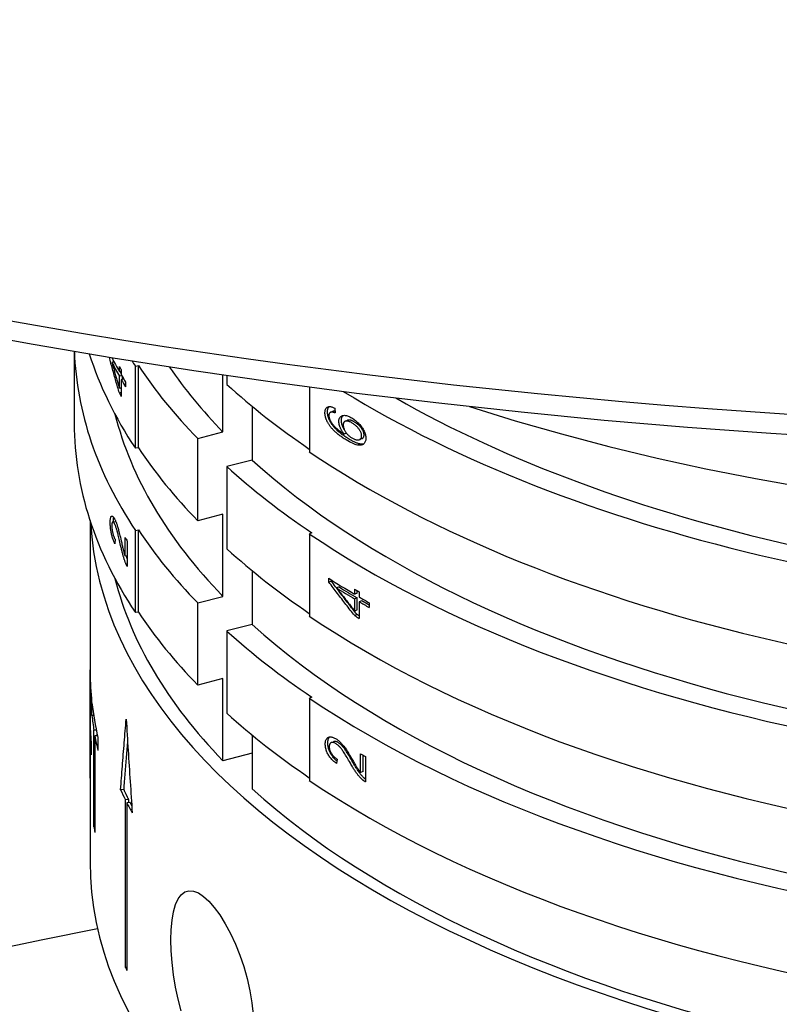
# Model space of a CAD drawing. Header units: millimetres. Extents: x 1002 to 3532, y 429 to 1459.
# Tile 19 of 24: x 1615 to 1639, y 942 to 973. Entities that reach past the tile are written whole.
import ezdxf

# ---------------------------------------------------------------- set-up
doc = ezdxf.new("R2010")
doc.units = ezdxf.units.MM
doc.layers.add('DETAIL', color=2, linetype='Continuous')

msp = doc.modelspace()

# ---------------------------------------------------------------- linework, layer by layer
at = {"layer": 'DETAIL'}
for p, q in [((1616.228, 962.241), (1616.228, 959.964)), ((1617.494, 961.897), (1617.421, 961.888)), ((1617.655, 961.603), (1617.655, 961.767)), ((1617.717, 961.612), (1617.655, 961.603)), ((1617.717, 961.658), (1617.717, 961.494)), ((1618.162, 961.776), (1618.257, 961.791)), ((1618.162, 959.177), (1618.162, 961.776)), ((1618.257, 959.193), (1618.257, 961.791)), ((1617.734, 961.465), (1617.655, 961.454)), ((1617.655, 961.074), (1617.655, 961.454)), ((1617.798, 961.357), (1617.717, 961.345)), ((1617.717, 961.345), (1617.717, 960.819)), ((1617.752, 961.35), (1617.752, 961.435)), ((1617.853, 961.265), (1617.853, 961.116)), ((1620.932, 959.692), (1620.932, 961.498)), ((1621.053, 961.481), (1621.053, 961.195)), ((1617.717, 961.082), (1617.655, 961.074)), ((1617.717, 960.936), (1617.655, 960.927)), ((1617.717, 961.056), (1617.71, 961.081)), ((1623.662, 961.116), (1623.662, 959.07)), ((1621.852, 960.506), (1621.852, 958.804)), ((1624.337, 960.316), (1624.415, 960.347)), ((1624.423, 960.35), (1624.345, 960.319)), ((1624.464, 960.449), (1624.476, 960.293)), ((1624.794, 960.031), (1624.872, 960.062)), ((1620.132, 959.485), (1620.932, 959.692)), ((1620.132, 956.886), (1620.132, 959.485)), ((1624.834, 959.657), (1624.764, 959.628)), ((1625.326, 959.483), (1625.25, 959.45)), ((1618.257, 959.193), (1618.162, 959.177)), ((1621.852, 958.804), (1621.053, 958.597)), ((1621.053, 958.597), (1621.053, 955.999)), ((1616.728, 956.892), (1616.728, 952.192)), ((1617.449, 956.85), (1617.544, 956.862)), ((1620.932, 957.094), (1620.132, 956.886)), ((1620.932, 954.495), (1620.932, 957.094)), ((1618.162, 956.579), (1618.257, 956.595)), ((1618.162, 953.981), (1618.162, 956.579)), ((1618.257, 953.997), (1618.257, 956.595)), ((1617.519, 956.299), (1617.512, 956.158)), ((1617.838, 955.764), (1617.838, 956.358)), ((1617.907, 956.245), (1617.907, 955.443)), ((1623.742, 956.501), (1623.662, 956.472)), ((1623.662, 956.472), (1623.662, 953.873)), ((1617.907, 955.774), (1617.838, 955.764)), ((1621.852, 955.31), (1621.852, 953.608)), ((1624.28, 954.945), (1624.28, 955.066)), ((1624.359, 954.976), (1624.359, 955.016)), ((1624.359, 954.976), (1624.28, 954.945)), ((1624.604, 954.793), (1624.526, 954.762)), ((1625.095, 954.563), (1625.095, 954.726)), ((1625.172, 954.595), (1625.172, 954.681)), ((1620.132, 954.288), (1620.932, 954.495)), ((1625.172, 954.595), (1625.095, 954.563)), ((1625.172, 954.446), (1625.095, 954.413)), ((1625.095, 954.033), (1625.095, 954.413)), ((1625.172, 954.065), (1625.172, 954.446)), ((1625.241, 954.64), (1625.241, 954.476)), ((1620.132, 951.69), (1620.132, 954.288)), ((1625.172, 954.065), (1625.095, 954.033)), ((1625.317, 954.359), (1625.241, 954.327)), ((1625.241, 954.327), (1625.241, 953.8)), ((1625.552, 954.295), (1625.552, 954.146)), ((1618.257, 953.997), (1618.162, 953.981)), ((1625.172, 953.919), (1625.095, 953.887)), ((1621.852, 953.608), (1621.053, 953.401)), ((1621.053, 953.401), (1621.053, 950.802)), ((1616.728, 948.749), (1616.728, 952.171)), ((1620.932, 951.897), (1620.132, 951.69)), ((1620.932, 949.299), (1620.932, 951.897)), ((1616.73, 951.62), (1616.73, 950.548)), ((1616.746, 951.62), (1616.73, 951.62)), ((1616.774, 951.27), (1616.774, 950.861)), ((1623.742, 951.305), (1623.662, 951.275)), ((1623.662, 951.275), (1623.662, 948.677)), ((1616.788, 950.726), (1616.788, 951.135)), ((1616.843, 950.727), (1616.788, 950.726)), ((1616.746, 950.139), (1616.73, 950.138)), ((1616.73, 950.138), (1616.73, 948.565)), ((1616.926, 950.269), (1616.851, 950.266)), ((1616.851, 947.211), (1616.851, 950.266)), ((1616.966, 950.086), (1616.883, 950.083)), ((1616.883, 950.083), (1616.883, 947.028)), ((1616.951, 950.086), (1616.951, 950.153)), ((1616.978, 950.034), (1616.978, 949.625)), ((1621.852, 950.114), (1621.852, 948.411)), ((1616.764, 949.891), (1616.764, 949.482)), ((1624.353, 949.871), (1624.431, 949.902)), ((1621.852, 949.538), (1620.932, 949.299)), ((1625.282, 948.926), (1625.282, 949.52)), ((1625.359, 948.959), (1625.359, 949.476)), ((1625.436, 949.431), (1625.436, 948.629)), ((1624.54, 949.35), (1624.524, 949.207)), ((1625.359, 948.959), (1625.282, 948.926)), ((1616.73, 948.749), (1616.728, 948.749)), ((1616.728, 948.728), (1616.728, 946.107)), ((1617.792, 948.391), (1617.695, 948.38)), ((1617.944, 948.076), (1617.847, 948.064)), ((1617.847, 942.767), (1617.847, 948.064)), ((1617.993, 947.98), (1617.896, 947.967)), ((1617.896, 947.967), (1617.896, 942.67)), ((1617.944, 948.076), (1617.944, 947.973)), ((1616.883, 947.213), (1616.851, 947.211)), ((1617.896, 942.773), (1617.847, 942.767))]:
    msp.add_line(p, q, dxfattribs=at)
at = {"layer": 'DETAIL', "flags": 128}
for points in [[(1612.415, 962.925), (1614.926, 962.467), (1617.457, 962.038), (1620.006, 961.637), (1622.573, 961.265), (1625.155, 960.922), (1627.751, 960.609), (1630.361, 960.325), (1632.983, 960.07), (1635.615, 959.845), (1638.257, 959.65), (1640.907, 959.485), (1643.563, 959.35), (1646.225, 959.245), (1648.89, 959.17), (1651.559, 959.125), (1654.228, 959.11), (1656.898, 959.125), (1659.566, 959.17), (1662.232, 959.245), (1664.894, 959.35), (1667.55, 959.485)], [(1617.655, 960.927), (1617.641, 960.974), (1617.627, 961.021), (1617.614, 961.068), (1617.6, 961.115), (1617.586, 961.162), (1617.573, 961.209), (1617.559, 961.256), (1617.545, 961.303), (1617.532, 961.35), (1617.519, 961.397), (1617.505, 961.444), (1617.492, 961.491), (1617.479, 961.538), (1617.466, 961.585), (1617.453, 961.632), (1617.44, 961.679), (1617.427, 961.726), (1617.414, 961.773), (1617.401, 961.82), (1617.389, 961.867), (1617.376, 961.915), (1617.363, 961.962), (1617.351, 962.009), (1617.339, 962.056)], [(1617.421, 961.888), (1617.431, 961.854), (1617.44, 961.82), (1617.45, 961.786), (1617.459, 961.752), (1617.469, 961.718), (1617.478, 961.684), (1617.488, 961.65), (1617.497, 961.616), (1617.507, 961.582), (1617.516, 961.548), (1617.526, 961.514), (1617.536, 961.48), (1617.546, 961.446), (1617.555, 961.413), (1617.565, 961.379), (1617.575, 961.345), (1617.585, 961.311), (1617.595, 961.277), (1617.605, 961.243), (1617.615, 961.209), (1617.625, 961.175), (1617.635, 961.141), (1617.645, 961.107), (1617.655, 961.074)], [(1617.481, 961.896), (1617.481, 961.898), (1617.48, 961.9), (1617.48, 961.902), (1617.479, 961.905), (1617.478, 961.907), (1617.478, 961.909), (1617.477, 961.911), (1617.477, 961.914), (1617.476, 961.916), (1617.475, 961.918), (1617.475, 961.92), (1617.474, 961.922), (1617.474, 961.925), (1617.473, 961.927), (1617.472, 961.929), (1617.472, 961.931), (1617.471, 961.934), (1617.471, 961.936), (1617.47, 961.938), (1617.469, 961.94), (1617.469, 961.943), (1617.468, 961.945), (1617.468, 961.947), (1617.467, 961.949)], [(1624.156, 960.3), (1624.157, 960.323), (1624.159, 960.345), (1624.161, 960.365), (1624.165, 960.384), (1624.171, 960.401), (1624.177, 960.417), (1624.184, 960.431), (1624.192, 960.444), (1624.202, 960.456), (1624.213, 960.466), (1624.225, 960.475), (1624.238, 960.482), (1624.252, 960.488), (1624.267, 960.492), (1624.282, 960.495), (1624.299, 960.496), (1624.316, 960.495), (1624.335, 960.493), (1624.354, 960.49), (1624.374, 960.485), (1624.395, 960.478), (1624.417, 960.47), (1624.44, 960.46), (1624.464, 960.449)], [(1624.297, 959.904), (1624.285, 959.921), (1624.274, 959.938), (1624.264, 959.954), (1624.254, 959.971), (1624.244, 959.988), (1624.235, 960.005), (1624.227, 960.022), (1624.219, 960.038), (1624.211, 960.055), (1624.204, 960.072), (1624.197, 960.088), (1624.191, 960.105), (1624.186, 960.121), (1624.181, 960.138), (1624.176, 960.154), (1624.172, 960.17), (1624.168, 960.187), (1624.165, 960.203), (1624.162, 960.219), (1624.16, 960.236), (1624.159, 960.252), (1624.157, 960.268), (1624.157, 960.284), (1624.156, 960.3)], [(1624.236, 960.331), (1624.236, 960.34), (1624.236, 960.35), (1624.236, 960.359), (1624.237, 960.368), (1624.238, 960.377), (1624.239, 960.385), (1624.24, 960.393), (1624.242, 960.401), (1624.243, 960.409), (1624.245, 960.416), (1624.247, 960.424), (1624.249, 960.431), (1624.252, 960.437), (1624.254, 960.444), (1624.257, 960.45), (1624.26, 960.456), (1624.263, 960.462), (1624.266, 960.467), (1624.27, 960.473), (1624.274, 960.478), (1624.277, 960.483), (1624.282, 960.487), (1624.286, 960.491), (1624.29, 960.496)], [(1624.376, 959.934), (1624.364, 959.951), (1624.353, 959.968), (1624.343, 959.985), (1624.333, 960.002), (1624.323, 960.019), (1624.314, 960.035), (1624.306, 960.052), (1624.298, 960.069), (1624.29, 960.086), (1624.283, 960.102), (1624.277, 960.119), (1624.27, 960.135), (1624.265, 960.152), (1624.26, 960.168), (1624.255, 960.185), (1624.251, 960.201), (1624.247, 960.217), (1624.244, 960.234), (1624.242, 960.25), (1624.239, 960.266), (1624.238, 960.282), (1624.237, 960.299), (1624.236, 960.315), (1624.236, 960.331)], [(1624.345, 960.319), (1624.339, 960.318), (1624.334, 960.316), (1624.329, 960.313), (1624.325, 960.311), (1624.32, 960.308), (1624.316, 960.305), (1624.312, 960.302), (1624.309, 960.299), (1624.305, 960.295), (1624.302, 960.291), (1624.299, 960.287), (1624.296, 960.283), (1624.293, 960.278), (1624.291, 960.273), (1624.289, 960.268), (1624.287, 960.263), (1624.285, 960.257), (1624.284, 960.251), (1624.283, 960.245), (1624.282, 960.239), (1624.281, 960.233), (1624.28, 960.226), (1624.28, 960.219), (1624.28, 960.212)], [(1624.476, 960.293), (1624.469, 960.296), (1624.461, 960.299), (1624.454, 960.301), (1624.447, 960.304), (1624.441, 960.306), (1624.434, 960.308), (1624.428, 960.31), (1624.421, 960.312), (1624.415, 960.314), (1624.41, 960.315), (1624.404, 960.317), (1624.398, 960.318), (1624.393, 960.319), (1624.388, 960.32), (1624.383, 960.321), (1624.378, 960.321), (1624.373, 960.321), (1624.368, 960.322), (1624.364, 960.322), (1624.36, 960.321), (1624.356, 960.321), (1624.352, 960.321), (1624.348, 960.32), (1624.345, 960.319)], [(1624.423, 960.35), (1624.423, 960.35), (1624.423, 960.35), (1624.422, 960.35), (1624.422, 960.35), (1624.422, 960.35), (1624.421, 960.35), (1624.421, 960.349), (1624.421, 960.349), (1624.42, 960.349), (1624.42, 960.349), (1624.42, 960.349), (1624.419, 960.349), (1624.419, 960.349), (1624.419, 960.349), (1624.418, 960.349), (1624.418, 960.348), (1624.418, 960.348), (1624.417, 960.348), (1624.417, 960.348), (1624.417, 960.348), (1624.416, 960.348), (1624.416, 960.348), (1624.416, 960.348), (1624.415, 960.347)], [(1624.472, 960.35), (1624.469, 960.35), (1624.467, 960.351), (1624.464, 960.351), (1624.462, 960.351), (1624.46, 960.352), (1624.458, 960.352), (1624.455, 960.352), (1624.453, 960.352), (1624.451, 960.352), (1624.449, 960.352), (1624.447, 960.353), (1624.445, 960.353), (1624.443, 960.353), (1624.441, 960.353), (1624.439, 960.352), (1624.437, 960.352), (1624.435, 960.352), (1624.433, 960.352), (1624.432, 960.352), (1624.43, 960.352), (1624.428, 960.351), (1624.427, 960.351), (1624.425, 960.351), (1624.423, 960.35)], [(1628.729, 960.498), (1630.169, 960.05), (1631.637, 959.63), (1633.134, 959.236), (1634.656, 958.869), (1636.201, 958.531), (1637.769, 958.22), (1639.357, 957.938)], [(1624.28, 960.212), (1624.28, 960.206), (1624.28, 960.2), (1624.28, 960.194), (1624.281, 960.187), (1624.282, 960.181), (1624.282, 960.175), (1624.283, 960.169), (1624.284, 960.163), (1624.286, 960.157), (1624.287, 960.15), (1624.288, 960.144), (1624.29, 960.138), (1624.292, 960.131), (1624.294, 960.125), (1624.296, 960.118), (1624.298, 960.112), (1624.3, 960.105), (1624.303, 960.099), (1624.305, 960.092), (1624.308, 960.086), (1624.311, 960.079), (1624.314, 960.072), (1624.317, 960.066), (1624.32, 960.059)], [(1624.32, 960.059), (1624.329, 960.042), (1624.339, 960.025), (1624.349, 960.007), (1624.36, 959.99), (1624.372, 959.973), (1624.384, 959.956), (1624.397, 959.938), (1624.411, 959.921), (1624.426, 959.903), (1624.441, 959.886), (1624.457, 959.869), (1624.473, 959.851), (1624.491, 959.834), (1624.509, 959.816), (1624.529, 959.798), (1624.55, 959.78), (1624.573, 959.761), (1624.596, 959.743), (1624.621, 959.724), (1624.647, 959.705), (1624.674, 959.686), (1624.703, 959.667), (1624.733, 959.648), (1624.764, 959.628)], [(1624.596, 960.026), (1624.597, 960.051), (1624.599, 960.073), (1624.603, 960.094), (1624.608, 960.113), (1624.616, 960.131), (1624.624, 960.147), (1624.634, 960.162), (1624.646, 960.174), (1624.66, 960.186), (1624.675, 960.196), (1624.691, 960.204), (1624.709, 960.21), (1624.729, 960.215), (1624.749, 960.218), (1624.77, 960.219), (1624.793, 960.217), (1624.816, 960.214), (1624.84, 960.209), (1624.865, 960.201), (1624.892, 960.192), (1624.919, 960.181), (1624.947, 960.167), (1624.976, 960.152), (1625.006, 960.135)], [(1624.764, 959.628), (1624.75, 959.646), (1624.736, 959.664), (1624.724, 959.682), (1624.712, 959.699), (1624.7, 959.717), (1624.689, 959.734), (1624.679, 959.752), (1624.669, 959.769), (1624.66, 959.787), (1624.652, 959.804), (1624.644, 959.821), (1624.637, 959.839), (1624.63, 959.856), (1624.624, 959.872), (1624.619, 959.889), (1624.614, 959.905), (1624.61, 959.921), (1624.606, 959.937), (1624.603, 959.953), (1624.6, 959.968), (1624.598, 959.983), (1624.597, 959.998), (1624.596, 960.012), (1624.596, 960.026)], [(1624.674, 960.058), (1624.674, 960.067), (1624.674, 960.076), (1624.675, 960.085), (1624.676, 960.093), (1624.677, 960.101), (1624.678, 960.109), (1624.679, 960.117), (1624.681, 960.125), (1624.683, 960.132), (1624.685, 960.139), (1624.687, 960.146), (1624.69, 960.153), (1624.692, 960.159), (1624.695, 960.166), (1624.698, 960.172), (1624.702, 960.178), (1624.705, 960.183), (1624.709, 960.189), (1624.713, 960.194), (1624.717, 960.199), (1624.722, 960.203), (1624.726, 960.208), (1624.731, 960.212), (1624.736, 960.216)], [(1624.772, 959.758), (1624.764, 959.771), (1624.756, 959.785), (1624.748, 959.798), (1624.741, 959.812), (1624.735, 959.825), (1624.728, 959.838), (1624.723, 959.851), (1624.717, 959.865), (1624.712, 959.878), (1624.707, 959.891), (1624.702, 959.904), (1624.698, 959.917), (1624.694, 959.929), (1624.691, 959.942), (1624.688, 959.954), (1624.685, 959.966), (1624.682, 959.978), (1624.68, 959.99), (1624.678, 960.002), (1624.677, 960.013), (1624.675, 960.025), (1624.675, 960.036), (1624.674, 960.047), (1624.674, 960.058)], [(1625.016, 959.976), (1624.994, 959.988), (1624.973, 960), (1624.953, 960.009), (1624.934, 960.018), (1624.915, 960.025), (1624.897, 960.03), (1624.88, 960.035), (1624.864, 960.038), (1624.849, 960.039), (1624.834, 960.039), (1624.821, 960.038), (1624.808, 960.035), (1624.795, 960.031), (1624.784, 960.026), (1624.774, 960.02), (1624.765, 960.013), (1624.758, 960.004), (1624.751, 959.995), (1624.745, 959.984), (1624.74, 959.972), (1624.737, 959.959), (1624.734, 959.945), (1624.732, 959.93), (1624.732, 959.913)], [(1625.092, 960.008), (1625.081, 960.015), (1625.069, 960.021), (1625.057, 960.028), (1625.046, 960.033), (1625.035, 960.039), (1625.024, 960.044), (1625.014, 960.048), (1625.004, 960.052), (1624.994, 960.056), (1624.984, 960.059), (1624.974, 960.062), (1624.965, 960.065), (1624.956, 960.067), (1624.947, 960.068), (1624.938, 960.07), (1624.93, 960.071), (1624.922, 960.071), (1624.914, 960.071), (1624.906, 960.071), (1624.899, 960.07), (1624.892, 960.068), (1624.885, 960.067), (1624.878, 960.065), (1624.872, 960.062)], [(1625.006, 960.135), (1625.036, 960.116), (1625.065, 960.096), (1625.094, 960.075), (1625.122, 960.053), (1625.15, 960.029), (1625.177, 960.005), (1625.204, 959.979), (1625.23, 959.952), (1625.256, 959.924), (1625.279, 959.896), (1625.302, 959.867), (1625.323, 959.839), (1625.342, 959.81), (1625.36, 959.781), (1625.376, 959.751), (1625.391, 959.722), (1625.404, 959.692), (1625.415, 959.663), (1625.425, 959.634), (1625.433, 959.606), (1625.439, 959.577), (1625.444, 959.549), (1625.446, 959.521), (1625.447, 959.494)], [(1625.316, 959.568), (1625.315, 959.584), (1625.314, 959.6), (1625.311, 959.616), (1625.307, 959.633), (1625.302, 959.65), (1625.296, 959.668), (1625.288, 959.685), (1625.28, 959.703), (1625.27, 959.722), (1625.259, 959.74), (1625.248, 959.759), (1625.235, 959.778), (1625.221, 959.797), (1625.206, 959.815), (1625.19, 959.834), (1625.174, 959.851), (1625.157, 959.868), (1625.139, 959.885), (1625.12, 959.901), (1625.101, 959.917), (1625.081, 959.932), (1625.06, 959.947), (1625.038, 959.962), (1625.016, 959.976)], [(1625.392, 959.6), (1625.392, 959.616), (1625.39, 959.632), (1625.387, 959.649), (1625.383, 959.666), (1625.378, 959.683), (1625.372, 959.7), (1625.364, 959.718), (1625.356, 959.736), (1625.346, 959.754), (1625.336, 959.772), (1625.324, 959.791), (1625.311, 959.81), (1625.297, 959.829), (1625.282, 959.848), (1625.267, 959.866), (1625.251, 959.883), (1625.234, 959.9), (1625.216, 959.917), (1625.197, 959.933), (1625.178, 959.949), (1625.158, 959.964), (1625.137, 959.979), (1625.115, 959.994), (1625.092, 960.008)], [(1624.823, 959.444), (1624.793, 959.463), (1624.764, 959.481), (1624.735, 959.5), (1624.707, 959.519), (1624.68, 959.538), (1624.653, 959.557), (1624.627, 959.576), (1624.602, 959.595), (1624.578, 959.614), (1624.554, 959.633), (1624.531, 959.652), (1624.509, 959.671), (1624.488, 959.69), (1624.467, 959.71), (1624.447, 959.729), (1624.427, 959.748), (1624.408, 959.767), (1624.39, 959.787), (1624.373, 959.806), (1624.356, 959.826), (1624.34, 959.845), (1624.325, 959.865), (1624.311, 959.884), (1624.297, 959.904)], [(1624.901, 959.476), (1624.871, 959.494), (1624.841, 959.513), (1624.813, 959.532), (1624.785, 959.55), (1624.758, 959.569), (1624.731, 959.588), (1624.705, 959.607), (1624.68, 959.626), (1624.656, 959.645), (1624.632, 959.664), (1624.609, 959.683), (1624.587, 959.702), (1624.566, 959.721), (1624.545, 959.741), (1624.525, 959.76), (1624.506, 959.779), (1624.487, 959.798), (1624.469, 959.818), (1624.452, 959.837), (1624.435, 959.857), (1624.419, 959.876), (1624.404, 959.895), (1624.389, 959.915), (1624.376, 959.934)], [(1624.732, 959.913), (1624.732, 959.896), (1624.734, 959.879), (1624.737, 959.861), (1624.74, 959.844), (1624.745, 959.826), (1624.751, 959.808), (1624.758, 959.79), (1624.765, 959.771), (1624.774, 959.752), (1624.784, 959.734), (1624.795, 959.715), (1624.808, 959.695), (1624.82, 959.676), (1624.834, 959.658), (1624.848, 959.64), (1624.863, 959.622), (1624.879, 959.606), (1624.895, 959.589), (1624.912, 959.574), (1624.93, 959.559), (1624.948, 959.544), (1624.967, 959.53), (1624.986, 959.517), (1625.007, 959.504)], [(1625.447, 959.494), (1625.446, 959.464), (1625.443, 959.436), (1625.438, 959.41), (1625.431, 959.387), (1625.421, 959.366), (1625.41, 959.346), (1625.397, 959.329), (1625.382, 959.314), (1625.364, 959.301), (1625.345, 959.291), (1625.324, 959.282), (1625.3, 959.276), (1625.275, 959.272), (1625.246, 959.272), (1625.215, 959.274), (1625.182, 959.28), (1625.146, 959.29), (1625.107, 959.302), (1625.066, 959.317), (1625.023, 959.336), (1624.977, 959.358), (1624.928, 959.384), (1624.877, 959.412), (1624.823, 959.444)], [(1625.373, 959.308), (1625.361, 959.306), (1625.348, 959.304), (1625.334, 959.304), (1625.32, 959.304), (1625.305, 959.305), (1625.289, 959.307), (1625.273, 959.31), (1625.256, 959.313), (1625.238, 959.317), (1625.22, 959.322), (1625.201, 959.328), (1625.182, 959.335), (1625.162, 959.342), (1625.141, 959.35), (1625.12, 959.359), (1625.098, 959.369), (1625.075, 959.38), (1625.052, 959.391), (1625.028, 959.403), (1625.004, 959.416), (1624.979, 959.43), (1624.954, 959.444), (1624.928, 959.459), (1624.901, 959.476)], [(1625.007, 959.504), (1625.027, 959.493), (1625.047, 959.482), (1625.067, 959.473), (1625.086, 959.465), (1625.105, 959.458), (1625.125, 959.452), (1625.144, 959.447), (1625.162, 959.444), (1625.18, 959.442), (1625.197, 959.441), (1625.213, 959.442), (1625.228, 959.444), (1625.242, 959.447), (1625.255, 959.453), (1625.266, 959.459), (1625.277, 959.467), (1625.286, 959.477), (1625.294, 959.487), (1625.301, 959.498), (1625.306, 959.51), (1625.31, 959.523), (1625.314, 959.537), (1625.315, 959.552), (1625.316, 959.568)], [(1625.326, 959.483), (1625.331, 959.485), (1625.336, 959.488), (1625.341, 959.491), (1625.346, 959.494), (1625.35, 959.498), (1625.354, 959.501), (1625.359, 959.505), (1625.362, 959.51), (1625.366, 959.514), (1625.369, 959.519), (1625.372, 959.523), (1625.375, 959.528), (1625.378, 959.533), (1625.381, 959.538), (1625.383, 959.544), (1625.385, 959.549), (1625.386, 959.555), (1625.388, 959.561), (1625.389, 959.567), (1625.39, 959.573), (1625.391, 959.58), (1625.392, 959.586), (1625.392, 959.593), (1625.392, 959.6)], [(1617.368, 956.831), (1617.368, 956.859), (1617.369, 956.886), (1617.37, 956.91), (1617.372, 956.932), (1617.375, 956.951), (1617.377, 956.969), (1617.381, 956.985), (1617.385, 956.998), (1617.39, 957.01), (1617.395, 957.019), (1617.401, 957.026), (1617.407, 957.031), (1617.414, 957.034), (1617.421, 957.036), (1617.428, 957.035), (1617.435, 957.032), (1617.443, 957.028), (1617.451, 957.021), (1617.46, 957.013), (1617.469, 957.002), (1617.478, 956.99), (1617.487, 956.976), (1617.497, 956.96), (1617.507, 956.942)], [(1617.465, 956.852), (1617.465, 956.859), (1617.465, 956.866), (1617.465, 956.874), (1617.465, 956.881), (1617.465, 956.888), (1617.466, 956.894), (1617.466, 956.901), (1617.466, 956.908), (1617.467, 956.914), (1617.467, 956.92), (1617.468, 956.926), (1617.468, 956.932), (1617.468, 956.938), (1617.469, 956.943), (1617.47, 956.949), (1617.47, 956.954), (1617.471, 956.959), (1617.472, 956.964), (1617.472, 956.969), (1617.473, 956.974), (1617.474, 956.979), (1617.475, 956.983), (1617.476, 956.987), (1617.477, 956.991)], [(1617.507, 956.942), (1617.514, 956.927), (1617.522, 956.911), (1617.53, 956.894), (1617.537, 956.877), (1617.545, 956.858), (1617.553, 956.839), (1617.56, 956.819), (1617.568, 956.798), (1617.576, 956.776), (1617.584, 956.752), (1617.591, 956.727), (1617.6, 956.701), (1617.608, 956.673), (1617.616, 956.644), (1617.624, 956.613), (1617.633, 956.581), (1617.642, 956.546), (1617.652, 956.507), (1617.663, 956.464), (1617.674, 956.416), (1617.687, 956.364), (1617.7, 956.308), (1617.714, 956.248), (1617.729, 956.183)], [(1617.512, 956.158), (1617.501, 956.184), (1617.489, 956.21), (1617.478, 956.236), (1617.468, 956.262), (1617.458, 956.289), (1617.449, 956.316), (1617.44, 956.343), (1617.432, 956.371), (1617.424, 956.399), (1617.417, 956.427), (1617.41, 956.455), (1617.404, 956.484), (1617.398, 956.513), (1617.393, 956.542), (1617.388, 956.571), (1617.384, 956.6), (1617.38, 956.629), (1617.377, 956.658), (1617.374, 956.687), (1617.372, 956.716), (1617.37, 956.745), (1617.369, 956.774), (1617.368, 956.802), (1617.368, 956.831)], [(1617.505, 956.791), (1617.499, 956.803), (1617.493, 956.813), (1617.487, 956.821), (1617.481, 956.829), (1617.476, 956.835), (1617.471, 956.841), (1617.465, 956.845), (1617.461, 956.848), (1617.456, 956.849), (1617.451, 956.85), (1617.447, 956.849), (1617.442, 956.847), (1617.438, 956.844), (1617.435, 956.84), (1617.432, 956.834), (1617.429, 956.827), (1617.426, 956.819), (1617.424, 956.81), (1617.422, 956.8), (1617.42, 956.789), (1617.419, 956.776), (1617.418, 956.762), (1617.418, 956.747), (1617.418, 956.73)], [(1617.418, 956.73), (1617.418, 956.712), (1617.418, 956.694), (1617.419, 956.676), (1617.421, 956.657), (1617.422, 956.639), (1617.424, 956.62), (1617.427, 956.602), (1617.429, 956.583), (1617.433, 956.564), (1617.436, 956.545), (1617.44, 956.526), (1617.444, 956.506), (1617.449, 956.487), (1617.454, 956.469), (1617.459, 956.45), (1617.464, 956.432), (1617.47, 956.414), (1617.476, 956.397), (1617.483, 956.38), (1617.489, 956.363), (1617.496, 956.346), (1617.504, 956.33), (1617.511, 956.314), (1617.519, 956.299)], [(1617.696, 956.108), (1617.684, 956.161), (1617.673, 956.211), (1617.662, 956.259), (1617.651, 956.305), (1617.641, 956.348), (1617.631, 956.388), (1617.622, 956.426), (1617.613, 956.461), (1617.605, 956.494), (1617.597, 956.525), (1617.589, 956.553), (1617.582, 956.578), (1617.575, 956.602), (1617.569, 956.625), (1617.562, 956.646), (1617.555, 956.667), (1617.549, 956.686), (1617.542, 956.704), (1617.536, 956.721), (1617.53, 956.738), (1617.523, 956.753), (1617.517, 956.767), (1617.511, 956.78), (1617.505, 956.791)], [(1617.857, 955.542), (1617.851, 955.558), (1617.844, 955.575), (1617.838, 955.592), (1617.831, 955.61), (1617.825, 955.628), (1617.818, 955.646), (1617.812, 955.665), (1617.806, 955.685), (1617.8, 955.705), (1617.793, 955.725), (1617.787, 955.746), (1617.781, 955.768), (1617.775, 955.79), (1617.768, 955.814), (1617.762, 955.838), (1617.755, 955.864), (1617.748, 955.89), (1617.741, 955.918), (1617.734, 955.947), (1617.727, 955.977), (1617.72, 956.008), (1617.712, 956.04), (1617.704, 956.074), (1617.696, 956.108)], [(1617.729, 956.183), (1617.738, 956.147), (1617.746, 956.113), (1617.753, 956.081), (1617.76, 956.051), (1617.767, 956.024), (1617.773, 955.998), (1617.778, 955.975), (1617.784, 955.954), (1617.788, 955.935), (1617.793, 955.918), (1617.797, 955.903), (1617.8, 955.89), (1617.803, 955.879), (1617.806, 955.868), (1617.809, 955.856), (1617.813, 955.845), (1617.816, 955.835), (1617.819, 955.824), (1617.822, 955.813), (1617.825, 955.803), (1617.829, 955.793), (1617.832, 955.783), (1617.835, 955.773), (1617.838, 955.764)], [(1617.907, 955.683), (1617.906, 955.686), (1617.905, 955.69), (1617.904, 955.693), (1617.902, 955.697), (1617.901, 955.7), (1617.9, 955.704), (1617.899, 955.707), (1617.898, 955.711), (1617.897, 955.714), (1617.896, 955.718), (1617.895, 955.722), (1617.894, 955.725), (1617.892, 955.729), (1617.891, 955.733), (1617.89, 955.736), (1617.889, 955.74), (1617.888, 955.744), (1617.887, 955.747), (1617.886, 955.751), (1617.885, 955.755), (1617.884, 955.759), (1617.882, 955.762), (1617.881, 955.766), (1617.88, 955.77)], [(1617.907, 955.443), (1617.905, 955.447), (1617.903, 955.45), (1617.9, 955.454), (1617.898, 955.458), (1617.896, 955.461), (1617.894, 955.465), (1617.892, 955.469), (1617.89, 955.473), (1617.888, 955.476), (1617.886, 955.48), (1617.884, 955.484), (1617.881, 955.489), (1617.879, 955.493), (1617.877, 955.497), (1617.875, 955.501), (1617.873, 955.506), (1617.871, 955.51), (1617.869, 955.514), (1617.867, 955.519), (1617.865, 955.523), (1617.863, 955.528), (1617.861, 955.533), (1617.859, 955.537), (1617.857, 955.542)], [(1625.095, 953.887), (1625.061, 953.93), (1625.026, 953.974), (1624.992, 954.018), (1624.957, 954.062), (1624.923, 954.106), (1624.888, 954.15), (1624.854, 954.194), (1624.82, 954.238), (1624.786, 954.282), (1624.752, 954.326), (1624.718, 954.37), (1624.684, 954.414), (1624.65, 954.458), (1624.616, 954.502), (1624.582, 954.546), (1624.548, 954.591), (1624.515, 954.635), (1624.481, 954.679), (1624.447, 954.723), (1624.414, 954.767), (1624.38, 954.812), (1624.347, 954.856), (1624.314, 954.9), (1624.28, 954.945)], [(1625.172, 953.919), (1625.137, 953.963), (1625.103, 954.006), (1625.069, 954.05), (1625.034, 954.094), (1625, 954.138), (1624.966, 954.182), (1624.931, 954.226), (1624.897, 954.269), (1624.863, 954.313), (1624.829, 954.357), (1624.795, 954.401), (1624.761, 954.445), (1624.728, 954.489), (1624.694, 954.534), (1624.66, 954.578), (1624.626, 954.622), (1624.593, 954.666), (1624.559, 954.71), (1624.526, 954.754), (1624.492, 954.798), (1624.459, 954.843), (1624.426, 954.887), (1624.392, 954.931), (1624.359, 954.976)], [(1624.526, 954.762), (1624.549, 954.731), (1624.573, 954.701), (1624.596, 954.67), (1624.62, 954.64), (1624.643, 954.609), (1624.667, 954.579), (1624.69, 954.548), (1624.714, 954.518), (1624.738, 954.488), (1624.761, 954.457), (1624.785, 954.427), (1624.809, 954.397), (1624.832, 954.366), (1624.856, 954.336), (1624.88, 954.306), (1624.904, 954.275), (1624.928, 954.245), (1624.951, 954.215), (1624.975, 954.184), (1624.999, 954.154), (1625.023, 954.124), (1625.047, 954.094), (1625.071, 954.063), (1625.095, 954.033)], [(1625.552, 954.222), (1625.543, 954.228), (1625.533, 954.233), (1625.523, 954.239), (1625.513, 954.245), (1625.503, 954.25), (1625.493, 954.256), (1625.484, 954.262), (1625.474, 954.268), (1625.464, 954.273), (1625.454, 954.279), (1625.444, 954.285), (1625.434, 954.291), (1625.425, 954.296), (1625.415, 954.302), (1625.405, 954.308), (1625.395, 954.313), (1625.385, 954.319), (1625.376, 954.325), (1625.366, 954.331), (1625.356, 954.336), (1625.346, 954.342), (1625.337, 954.348), (1625.327, 954.354), (1625.317, 954.359)], [(1625.241, 953.878), (1625.238, 953.88), (1625.235, 953.881), (1625.232, 953.883), (1625.229, 953.885), (1625.226, 953.886), (1625.223, 953.888), (1625.221, 953.89), (1625.218, 953.891), (1625.215, 953.893), (1625.212, 953.895), (1625.209, 953.897), (1625.206, 953.898), (1625.203, 953.9), (1625.201, 953.902), (1625.198, 953.903), (1625.195, 953.905), (1625.192, 953.907), (1625.189, 953.909), (1625.186, 953.91), (1625.183, 953.912), (1625.181, 953.914), (1625.178, 953.915), (1625.175, 953.917), (1625.172, 953.919)], [(1617.695, 948.38), (1617.702, 948.473), (1617.709, 948.566), (1617.716, 948.659), (1617.723, 948.752), (1617.73, 948.845), (1617.738, 948.938), (1617.745, 949.031), (1617.752, 949.124), (1617.759, 949.217), (1617.767, 949.311), (1617.774, 949.404), (1617.781, 949.497), (1617.789, 949.59), (1617.796, 949.683), (1617.803, 949.776), (1617.811, 949.869), (1617.818, 949.962), (1617.826, 950.055), (1617.833, 950.148), (1617.841, 950.241), (1617.848, 950.334), (1617.856, 950.428), (1617.864, 950.521), (1617.871, 950.614)], [(1617.871, 950.614), (1617.879, 950.49), (1617.887, 950.367), (1617.894, 950.244), (1617.902, 950.12), (1617.91, 949.997), (1617.918, 949.873), (1617.925, 949.75), (1617.933, 949.627), (1617.941, 949.503), (1617.949, 949.38), (1617.957, 949.257), (1617.965, 949.133), (1617.973, 949.01), (1617.981, 948.886), (1617.989, 948.763), (1617.997, 948.64), (1618.005, 948.516), (1618.013, 948.393), (1618.021, 948.27), (1618.029, 948.146), (1618.038, 948.023), (1618.046, 947.9), (1618.054, 947.776), (1618.062, 947.653)], [(1624.167, 949.828), (1624.167, 949.856), (1624.169, 949.882), (1624.173, 949.907), (1624.178, 949.93), (1624.184, 949.95), (1624.191, 949.969), (1624.2, 949.986), (1624.21, 950.001), (1624.222, 950.014), (1624.234, 950.025), (1624.249, 950.035), (1624.264, 950.042), (1624.281, 950.048), (1624.298, 950.051), (1624.316, 950.053), (1624.335, 950.053), (1624.354, 950.052), (1624.375, 950.048), (1624.395, 950.043), (1624.417, 950.035), (1624.439, 950.026), (1624.462, 950.016), (1624.485, 950.003), (1624.509, 949.988)], [(1624.246, 949.858), (1624.246, 949.87), (1624.246, 949.881), (1624.247, 949.892), (1624.248, 949.903), (1624.249, 949.914), (1624.25, 949.924), (1624.251, 949.933), (1624.253, 949.943), (1624.255, 949.952), (1624.257, 949.961), (1624.259, 949.97), (1624.262, 949.978), (1624.264, 949.986), (1624.267, 949.993), (1624.271, 950.001), (1624.274, 950.008), (1624.278, 950.014), (1624.281, 950.021), (1624.286, 950.027), (1624.29, 950.033), (1624.294, 950.038), (1624.299, 950.043), (1624.304, 950.048), (1624.309, 950.053)], [(1617.913, 949.945), (1617.908, 949.881), (1617.903, 949.816), (1617.898, 949.751), (1617.892, 949.686), (1617.887, 949.622), (1617.882, 949.557), (1617.877, 949.492), (1617.872, 949.427), (1617.867, 949.363), (1617.862, 949.298), (1617.857, 949.233), (1617.852, 949.168), (1617.847, 949.104), (1617.842, 949.039), (1617.837, 948.974), (1617.832, 948.909), (1617.827, 948.845), (1617.822, 948.78), (1617.817, 948.715), (1617.812, 948.65), (1617.807, 948.586), (1617.802, 948.521), (1617.797, 948.456), (1617.792, 948.391)], [(1624.524, 949.207), (1624.495, 949.228), (1624.467, 949.25), (1624.441, 949.272), (1624.416, 949.295), (1624.392, 949.318), (1624.369, 949.342), (1624.348, 949.366), (1624.327, 949.391), (1624.308, 949.416), (1624.29, 949.441), (1624.273, 949.468), (1624.257, 949.494), (1624.243, 949.521), (1624.23, 949.548), (1624.218, 949.575), (1624.207, 949.603), (1624.197, 949.63), (1624.189, 949.658), (1624.182, 949.686), (1624.177, 949.714), (1624.172, 949.742), (1624.169, 949.77), (1624.167, 949.799), (1624.167, 949.828)], [(1624.533, 949.292), (1624.51, 949.312), (1624.488, 949.332), (1624.467, 949.353), (1624.446, 949.374), (1624.427, 949.396), (1624.409, 949.418), (1624.391, 949.44), (1624.375, 949.463), (1624.359, 949.486), (1624.345, 949.51), (1624.331, 949.534), (1624.319, 949.558), (1624.307, 949.582), (1624.296, 949.607), (1624.287, 949.631), (1624.278, 949.656), (1624.271, 949.681), (1624.264, 949.706), (1624.258, 949.731), (1624.254, 949.756), (1624.25, 949.781), (1624.248, 949.807), (1624.246, 949.833), (1624.246, 949.858)], [(1624.505, 949.838), (1624.49, 949.847), (1624.476, 949.854), (1624.462, 949.861), (1624.448, 949.867), (1624.435, 949.871), (1624.422, 949.875), (1624.409, 949.877), (1624.397, 949.878), (1624.385, 949.878), (1624.374, 949.877), (1624.363, 949.874), (1624.353, 949.871), (1624.343, 949.866), (1624.334, 949.861), (1624.326, 949.854), (1624.318, 949.846), (1624.312, 949.837), (1624.307, 949.827), (1624.302, 949.816), (1624.298, 949.804), (1624.295, 949.791), (1624.293, 949.777), (1624.292, 949.761), (1624.291, 949.745)], [(1624.291, 949.745), (1624.292, 949.727), (1624.293, 949.709), (1624.295, 949.691), (1624.298, 949.673), (1624.303, 949.655), (1624.308, 949.637), (1624.314, 949.62), (1624.32, 949.602), (1624.328, 949.584), (1624.337, 949.566), (1624.346, 949.548), (1624.357, 949.531), (1624.368, 949.513), (1624.38, 949.496), (1624.393, 949.48), (1624.407, 949.464), (1624.421, 949.448), (1624.436, 949.433), (1624.451, 949.418), (1624.467, 949.403), (1624.484, 949.389), (1624.502, 949.376), (1624.521, 949.363), (1624.54, 949.35)], [(1624.584, 949.869), (1624.576, 949.873), (1624.569, 949.878), (1624.561, 949.882), (1624.554, 949.886), (1624.547, 949.889), (1624.54, 949.892), (1624.533, 949.895), (1624.526, 949.898), (1624.52, 949.9), (1624.513, 949.902), (1624.507, 949.904), (1624.5, 949.906), (1624.494, 949.907), (1624.488, 949.908), (1624.482, 949.908), (1624.476, 949.909), (1624.47, 949.909), (1624.464, 949.909), (1624.458, 949.908), (1624.453, 949.908), (1624.447, 949.907), (1624.442, 949.905), (1624.437, 949.904), (1624.431, 949.902)], [(1624.959, 949.222), (1624.931, 949.271), (1624.904, 949.317), (1624.879, 949.361), (1624.854, 949.403), (1624.83, 949.442), (1624.807, 949.479), (1624.785, 949.514), (1624.765, 949.546), (1624.745, 949.576), (1624.726, 949.604), (1624.708, 949.629), (1624.691, 949.652), (1624.675, 949.673), (1624.659, 949.694), (1624.643, 949.713), (1624.627, 949.731), (1624.611, 949.748), (1624.596, 949.764), (1624.58, 949.779), (1624.565, 949.793), (1624.55, 949.806), (1624.535, 949.817), (1624.52, 949.828), (1624.505, 949.838)], [(1624.509, 949.988), (1624.528, 949.976), (1624.547, 949.963), (1624.565, 949.949), (1624.584, 949.934), (1624.602, 949.919), (1624.621, 949.902), (1624.639, 949.885), (1624.657, 949.867), (1624.675, 949.847), (1624.694, 949.826), (1624.713, 949.804), (1624.732, 949.781), (1624.751, 949.756), (1624.771, 949.73), (1624.791, 949.702), (1624.811, 949.673), (1624.832, 949.641), (1624.855, 949.606), (1624.88, 949.566), (1624.907, 949.522), (1624.936, 949.475), (1624.967, 949.423), (1625, 949.368), (1625.035, 949.308)], [(1625.036, 949.254), (1625.008, 949.302), (1624.982, 949.349), (1624.956, 949.393), (1624.931, 949.434), (1624.907, 949.474), (1624.885, 949.511), (1624.863, 949.545), (1624.842, 949.578), (1624.822, 949.608), (1624.803, 949.635), (1624.786, 949.661), (1624.769, 949.684), (1624.753, 949.705), (1624.736, 949.725), (1624.721, 949.744), (1624.705, 949.762), (1624.689, 949.779), (1624.674, 949.795), (1624.658, 949.81), (1624.643, 949.824), (1624.628, 949.837), (1624.613, 949.848), (1624.598, 949.859), (1624.584, 949.869)], [(1625.325, 948.711), (1625.31, 948.725), (1625.296, 948.739), (1625.281, 948.754), (1625.267, 948.77), (1625.252, 948.786), (1625.238, 948.802), (1625.224, 948.819), (1625.209, 948.836), (1625.195, 948.854), (1625.181, 948.873), (1625.167, 948.892), (1625.153, 948.911), (1625.139, 948.931), (1625.124, 948.952), (1625.109, 948.975), (1625.094, 948.998), (1625.078, 949.022), (1625.063, 949.048), (1625.046, 949.074), (1625.029, 949.101), (1625.012, 949.13), (1624.995, 949.16), (1624.977, 949.19), (1624.959, 949.222)], [(1625.035, 949.308), (1625.054, 949.275), (1625.072, 949.244), (1625.089, 949.214), (1625.105, 949.187), (1625.12, 949.162), (1625.134, 949.138), (1625.147, 949.117), (1625.159, 949.098), (1625.17, 949.08), (1625.18, 949.065), (1625.189, 949.051), (1625.196, 949.04), (1625.203, 949.029), (1625.21, 949.019), (1625.218, 949.009), (1625.225, 948.999), (1625.232, 948.989), (1625.239, 948.98), (1625.246, 948.97), (1625.254, 948.961), (1625.261, 948.952), (1625.268, 948.943), (1625.275, 948.935), (1625.282, 948.926)], [(1625.401, 948.744), (1625.386, 948.757), (1625.372, 948.772), (1625.357, 948.787), (1625.343, 948.802), (1625.329, 948.818), (1625.314, 948.834), (1625.3, 948.851), (1625.286, 948.869), (1625.272, 948.886), (1625.258, 948.905), (1625.243, 948.924), (1625.229, 948.943), (1625.215, 948.963), (1625.201, 948.984), (1625.186, 949.007), (1625.171, 949.03), (1625.155, 949.054), (1625.139, 949.08), (1625.123, 949.106), (1625.106, 949.133), (1625.089, 949.162), (1625.072, 949.191), (1625.054, 949.222), (1625.036, 949.254)], [(1625.436, 948.629), (1625.431, 948.632), (1625.427, 948.635), (1625.422, 948.637), (1625.417, 948.64), (1625.412, 948.643), (1625.408, 948.646), (1625.403, 948.649), (1625.398, 948.653), (1625.393, 948.656), (1625.389, 948.659), (1625.384, 948.662), (1625.379, 948.666), (1625.375, 948.669), (1625.37, 948.673), (1625.366, 948.676), (1625.361, 948.68), (1625.356, 948.684), (1625.352, 948.687), (1625.347, 948.691), (1625.343, 948.695), (1625.338, 948.699), (1625.334, 948.703), (1625.329, 948.707), (1625.325, 948.711)], [(1625.436, 948.713), (1625.435, 948.714), (1625.433, 948.716), (1625.432, 948.717), (1625.43, 948.718), (1625.429, 948.719), (1625.427, 948.72), (1625.426, 948.722), (1625.424, 948.723), (1625.423, 948.724), (1625.421, 948.725), (1625.42, 948.727), (1625.418, 948.728), (1625.417, 948.729), (1625.416, 948.73), (1625.414, 948.732), (1625.413, 948.733), (1625.411, 948.734), (1625.41, 948.736), (1625.408, 948.737), (1625.407, 948.738), (1625.405, 948.74), (1625.404, 948.741), (1625.402, 948.742), (1625.401, 948.744)], [(1617.792, 948.391), (1617.798, 948.378), (1617.804, 948.365), (1617.811, 948.352), (1617.817, 948.339), (1617.823, 948.326), (1617.829, 948.312), (1617.835, 948.299), (1617.842, 948.286), (1617.848, 948.273), (1617.854, 948.26), (1617.86, 948.247), (1617.867, 948.234), (1617.873, 948.22), (1617.879, 948.207), (1617.886, 948.194), (1617.892, 948.181), (1617.899, 948.168), (1617.905, 948.155), (1617.911, 948.142), (1617.918, 948.129), (1617.924, 948.116), (1617.931, 948.102), (1617.937, 948.089), (1617.944, 948.076)], [(1617.993, 947.98), (1617.995, 947.975), (1617.997, 947.971), (1618, 947.966), (1618.002, 947.962), (1618.004, 947.957), (1618.006, 947.953), (1618.009, 947.949), (1618.011, 947.944), (1618.013, 947.94), (1618.015, 947.935), (1618.018, 947.931), (1618.02, 947.927), (1618.022, 947.922), (1618.025, 947.918), (1618.027, 947.913), (1618.029, 947.909), (1618.031, 947.905), (1618.034, 947.9), (1618.036, 947.896), (1618.038, 947.891), (1618.041, 947.887), (1618.043, 947.883), (1618.045, 947.878), (1618.048, 947.874)], [(1619.612, 941.39), (1619.516, 941.757), (1619.433, 942.142), (1619.367, 942.534), (1619.32, 942.921), (1619.292, 943.292), (1619.283, 943.635), (1619.292, 943.955), (1619.32, 944.255), (1619.367, 944.523), (1619.433, 944.75), (1619.516, 944.931), (1619.612, 945.064), (1619.725, 945.15), (1619.854, 945.19), (1619.999, 945.18), (1620.155, 945.118), (1620.318, 945.009), (1620.484, 944.858)], [(1620.484, 944.858), (1620.653, 944.664), (1620.827, 944.425), (1621, 944.147), (1621.168, 943.835), (1621.324, 943.501), (1621.463, 943.156), (1621.587, 942.795), (1621.696, 942.416), (1621.785, 942.03), (1621.849, 941.647), (1621.888, 941.279)], [(1616.969, 943.986), (1615.236, 943.638), (1613.515, 943.274)]]:
    msp.add_lwpolyline(points, dxfattribs=at)
at = {"layer": 'DETAIL'}
for centre, major_axis, start_param, end_param in [((1654.228, 1019.405), (-119.303, 0), 0.126981, 3.014612), ((1654.228, 962.562), (-38, 0), 0.016941, 0.320367), ((1654.228, 965.16), (-38, 0), 0.158538, 0.320367), ((1654.228, 962.562), (38, 0), 3.777749, 6.266245), ((1654.228, 965.16), (38, 0), 3.777749, 6.124648), ((1654.228, 966.76), (-38, 0), 0.250936, 0.274915), ((1654.228, 966.611), (-38, 0), 0.251247, 0.274915), ((1654.228, 967.758), (-38, 0), 0.311271, 0.320367), ((1654.228, 967.758), (38, 0), 3.777749, 5.971914), ((1654.228, 966.924), (-38, 0), 0.274915, 0.280852), ((1654.228, 966.611), (-37.9, 0), 0.267337, 0.271556), ((1654.228, 967.758), (-37.9, 0), 0.320367, 0.451874), ((1654.228, 967.758), (-37, 0), 0.33056, 0.451232), ((1654.228, 967.758), (37, 0), 3.646885, 5.952625), ((1654.228, 970.356), (-38, 0), 0.636157, 2.659835), ((1654.228, 966.76), (-38, 0), 0.280852, 0.293449), ((1654.228, 966.611), (-38, 0), 0.280852, 0.293449), ((1654.228, 966.084), (-38, 0), 0.274915, 0.280852), ((1654.228, 970.356), (-37.9, 0), 0.50465, 0.632576), ((1654.228, 972.955), (-38, 0), 0.682291, 2.459301), ((1654.228, 972.955), (-37, 0), 0.719213, 2.42238), ((1654.228, 962.562), (-37, 0), 0.125116, 0.451232), ((1654.228, 962.562), (37, 0), 3.646885, 6.158069), ((1654.228, 959.964), (-38, 0), 0, 0.320367), ((1654.228, 959.964), (38, 0), 3.777749, 6.283185), ((1654.228, 965.16), (-37.9, 0), 0.320367, 0.451874), ((1654.228, 967.758), (37.9, 0), 3.646243, 3.777749), ((1654.228, 957.365), (37.5, 0), 3.169154, 6.255624), ((1654.228, 962.562), (-37.9, 0), 0.320367, 0.451874), ((1654.228, 961.829), (-38, 0), 0.292112, 0.29833), ((1654.228, 965.16), (-37.9, 0), 0.50465, 0.632576), ((1654.228, 957.365), (-37, 0), 0.125116, 0.451232), ((1654.228, 957.365), (37, 0), 3.646885, 6.158069), ((1654.228, 966.76), (38, 0), 3.804668, 3.838766), ((1654.228, 966.611), (-38, 0), 0.673505, 0.697174), ((1654.228, 966.611), (-37.9, 0), 0.673505, 0.697174), ((1654.228, 966.924), (38, 0), 3.838766, 3.844703), ((1654.228, 966.76), (38, 0), 3.844703, 3.8573), ((1654.228, 966.611), (-38, 0), 0.703111, 0.715707), ((1654.228, 959.964), (-37.9, 0), 0.320367, 0.451874), ((1654.228, 966.084), (-38, 0), 0.697174, 0.703111), ((1654.228, 962.562), (37.9, 0), 3.646243, 3.777749), ((1654.228, 952.192), (-37.5, 0), 0, 0.049205), ((1654.228, 951.783), (-37.5, 0), 0.008717, 0.049205), ((1654.228, 952.192), (-37.5, 0), 0.05644, 0.115383), ((1654.228, 951.783), (-37.5, 0), 0.05644, 0.080993), ((1654.228, 959.964), (-37.9, 0), 0.50465, 0.632576), ((1654.228, 950.711), (-37.5, 0), 0.008717, 0.043757), ((1654.228, 950.302), (-37.5, 0), 0.008717, 0.043757), ((1654.228, 951.783), (-37.5, 0), 0.090831, 0.115383), ((1654.228, 961.829), (38, 0), 3.846401, 3.852619), ((1654.228, 948.728), (-37.5, 0), 6.282065, 6.291902), ((1654.228, 952.609), (-37.5, 0), 0.227517, 0.24485), ((1654.228, 952.609), (-37.5, 0), 0.250184, 0.267517), ((1654.228, 948.728), (-37.5, 0), 0.080993, 0.090831), ((1654.228, 946.107), (37.5, 0), 3.141593, 6.283185), ((1654.228, 947.312), (-37.5, 0), 0.24485, 0.250184)]:
    msp.add_ellipse(centre, major_axis=major_axis, ratio=0.49994, start_param=start_param, end_param=end_param, dxfattribs=at)

doc.saveas('drawing.dxf')
